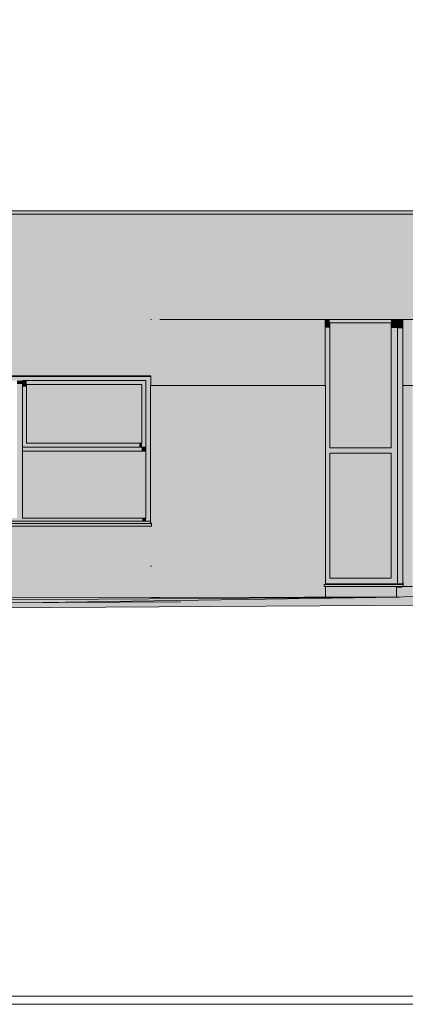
# Model space of a CAD drawing. Header units: metres. Extents: x 0 to 0.84, y 0 to 0.297.
# Tile 30 of 50: x 0.686 to 0.695, y 0.228 to 0.253. Entities that reach past the tile are written whole.
import ezdxf

# ---------------------------------------------------------------- set-up
doc = ezdxf.new("R2010")
doc.units = ezdxf.units.M
doc.layers.add('Standard', color=7, linetype='Continuous', lineweight=25)
picture_1 = doc.add_image_def('image4.jpg', size_in_pixel=(2048, 512))

msp = doc.modelspace()

# ---------------------------------------------------------------- hatches: boundary and pattern name
at = {"layer": 'Standard', "linetype": 'Continuous', "lineweight": 13, "true_color": 0xd1d1d1, "transparency": 33554687}
for points in [[(0.672064, 0.248115), (0.672064, 0.247995), (0.683073, 0.247995), (0.683073, 0.248035), (0.695598, 0.248035), (0.695618, 0.248035), (0.695618, 0.247995), (0.695622, 0.247995), (0.695622, 0.248115)], [(0.672014, 0.240272), (0.689107, 0.240272), (0.689107, 0.240337), (0.672014, 0.240337)], [(0.695368, 0.238772), (0.695368, 0.238818), (0.693402, 0.238818), (0.693402, 0.238772)], [(0.693432, 0.238508), (0.695202, 0.238511), (0.695202, 0.238772), (0.693432, 0.238772)], [(0.695602, 0.238775), (0.695368, 0.238775), (0.695368, 0.238772), (0.695202, 0.238772), (0.695202, 0.238511), (0.695386, 0.238511), (0.695602, 0.238514)], [(0.695365, 0.238838), (0.695365, 0.238875), (0.695359, 0.238875), (0.695359, 0.238838)]]:
    msp.add_hatch(color=254, dxfattribs=at).paths.add_polyline_path(points)
at = {"layer": 'Standard', "linetype": 'Continuous', "lineweight": 13, "true_color": 0xf3f3f3, "transparency": 33554687}
for points in [[(0.695618, 0.246915), (0.695618, 0.248035), (0.683073, 0.248035), (0.683073, 0.247995), (0.672087, 0.247995), (0.672087, 0.246915)], [(0.695618, 0.246315), (0.695618, 0.246915), (0.672087, 0.246915), (0.672087, 0.246315)], [(0.695616, 0.245415), (0.695616, 0.246315), (0.672087, 0.246315), (0.672087, 0.245415)], [(0.689107, 0.244015), (0.689107, 0.245415), (0.672087, 0.245415), (0.672087, 0.244015)], [(0.689307, 0.245415), (0.689087, 0.245415), (0.689087, 0.243775), (0.689307, 0.243775)], [(0.693422, 0.245415), (0.689307, 0.245415), (0.689307, 0.243775), (0.693422, 0.243775)], [(0.693422, 0.245415), (0.693422, 0.243775), (0.693432, 0.243775), (0.693432, 0.239275), (0.693432, 0.238837), (0.693539, 0.238837), (0.693539, 0.245415)], [(0.695066, 0.238837), (0.695226, 0.238837), (0.695226, 0.245415), (0.695066, 0.245415)], [(0.695226, 0.238837), (0.695359, 0.238837), (0.695359, 0.245415), (0.695226, 0.245415)], [(0.695597, 0.245415), (0.695359, 0.245415), (0.695359, 0.243775), (0.695597, 0.243775)], [(0.685893, 0.240475), (0.685893, 0.243895), (0.685753, 0.243895), (0.685753, 0.240475)], [(0.685993, 0.243895), (0.685893, 0.243895), (0.685893, 0.242235), (0.685993, 0.242235)], [(0.689307, 0.239275), (0.689307, 0.243775), (0.689077, 0.243775), (0.689077, 0.240343), (0.689107, 0.240343), (0.689107, 0.240337), (0.689107, 0.240272), (0.689077, 0.240272), (0.689077, 0.239275)], [(0.693432, 0.239275), (0.693432, 0.243775), (0.689307, 0.243775), (0.689307, 0.239275)], [(0.695607, 0.239275), (0.695607, 0.243775), (0.695359, 0.243775), (0.695359, 0.239275)], [(0.688866, 0.242335), (0.685993, 0.242335), (0.685993, 0.242235), (0.688866, 0.242235)], [(0.688966, 0.242135), (0.688966, 0.242235), (0.685893, 0.242235), (0.685893, 0.242135)], [(0.695066, 0.242085), (0.695066, 0.242225), (0.693539, 0.242225), (0.693539, 0.242085)], [(0.688966, 0.240475), (0.672826, 0.240475), (0.672826, 0.240394), (0.688966, 0.240394)], [(0.689107, 0.239275), (0.689107, 0.240272), (0.672077, 0.240272), (0.672077, 0.239275)], [(0.695066, 0.238975), (0.693539, 0.238975), (0.693539, 0.238837), (0.695066, 0.238837)]]:
    msp.add_hatch(color=7, dxfattribs=at).paths.add_polyline_path(points)
at = {"layer": 'Standard', "linetype": 'Continuous', "lineweight": 13, "transparency": 33554687}
for points in [[(0.693422, 0.245415), (0.689307, 0.245415), (0.693422, 0.245394)], [(0.693422, 0.245415), (0.693422, 0.24521), (0.693539, 0.24521), (0.693539, 0.245415)], [(0.695065, 0.242225), (0.695065, 0.245335), (0.693539, 0.245335), (0.693539, 0.24516), (0.695016, 0.245153), (0.695016, 0.242225)], [(0.695226, 0.245415), (0.695066, 0.245415), (0.695066, 0.245202), (0.695226, 0.245201)], [(0.695359, 0.245415), (0.695226, 0.245415), (0.695226, 0.245197), (0.695359, 0.245196)], [(0.672107, 0.243995), (0.689087, 0.243995), (0.689087, 0.244015), (0.672107, 0.244015)], [(0.689087, 0.243995), (0.689087, 0.244015), (0.672107, 0.244015), (0.672107, 0.244001), (0.689072, 0.244001), (0.689072, 0.243995)], [(0.685893, 0.243895), (0.685753, 0.243895), (0.685753, 0.243811), (0.685893, 0.243811)], [(0.685993, 0.243895), (0.685893, 0.243895), (0.685893, 0.243741), (0.685993, 0.243741)], [(0.688866, 0.242335), (0.688866, 0.243795), (0.685993, 0.243795), (0.685993, 0.243691), (0.688769, 0.243691), (0.688769, 0.243467), (0.688752, 0.24345), (0.688752, 0.242335)], [(0.688866, 0.242335), (0.688801, 0.242335), (0.688801, 0.242235), (0.688866, 0.242235)], [(0.688966, 0.240475), (0.688966, 0.242135), (0.685893, 0.242135), (0.685893, 0.2421), (0.688822, 0.2421), (0.688822, 0.240475)], [(0.688966, 0.242135), (0.688966, 0.242235), (0.688858, 0.242235), (0.688858, 0.242135)], [(0.695065, 0.238975), (0.695065, 0.242085), (0.693539, 0.242085), (0.693539, 0.242036), (0.695016, 0.242036), (0.695016, 0.238975)], [(0.688966, 0.240475), (0.688872, 0.240475), (0.688872, 0.240394), (0.688966, 0.240394)], [(0.672077, 0.240272), (0.672077, 0.240249), (0.689083, 0.240249), (0.689087, 0.240252), (0.689093, 0.240272)], [(0.689077, 0.240272), (0.689077, 0.240249), (0.689083, 0.240249), (0.689087, 0.240252), (0.689093, 0.240272)], [(0.693432, 0.238772), (0.693402, 0.238772), (0.693402, 0.238772), (0.693402, 0.238786), (0.693402, 0.238792), (0.693402, 0.238792), (0.693402, 0.238815), (0.693402, 0.238816), (0.693402, 0.238819), (0.693393, 0.238809), (0.693393, 0.238763), (0.693432, 0.238763)], [(0.695202, 0.238511), (0.695202, 0.238772), (0.693432, 0.238772), (0.693432, 0.238742), (0.695202, 0.238742)], [(0.695202, 0.238772), (0.695202, 0.238742), (0.695338, 0.238742), (0.695341, 0.238745), (0.695349, 0.238772)]]:
    msp.add_hatch(color=7, dxfattribs=at).paths.add_polyline_path(points)
at = {"layer": 'Standard', "linetype": 'Continuous', "lineweight": 13, "true_color": 0xd8d8d8, "transparency": 33554687}
for points in [[(0.695066, 0.245335), (0.695066, 0.245415), (0.693539, 0.245415), (0.693539, 0.245335)], [(0.688966, 0.243895), (0.688966, 0.243995), (0.672826, 0.243995), (0.672826, 0.243895)], [(0.688866, 0.243795), (0.688866, 0.243895), (0.685993, 0.243895), (0.685993, 0.243795)], [(0.688966, 0.243895), (0.688866, 0.243895), (0.688866, 0.242235), (0.688966, 0.242235)], [(0.688866, 0.243795), (0.688866, 0.242335), (0.688866, 0.242335), (0.688866, 0.243795)], [(0.688966, 0.243995), (0.688966, 0.240394), (0.689076, 0.240394), (0.689076, 0.243775), (0.689077, 0.243775), (0.689086, 0.243775), (0.689086, 0.243995)], [(0.688966, 0.242135), (0.688966, 0.240475), (0.688966, 0.240475), (0.688966, 0.243895), (0.688966, 0.243895), (0.688966, 0.242235), (0.688966, 0.242235), (0.688966, 0.242135)], [(0.689077, 0.243775), (0.689076, 0.243775), (0.689076, 0.240394), (0.689077, 0.240343)], [(0.689087, 0.244015), (0.689087, 0.243995), (0.689086, 0.243995), (0.689086, 0.243775), (0.689087, 0.243775)]]:
    msp.add_hatch(color=254, dxfattribs=at).paths.add_polyline_path(points)
at = {"layer": 'Standard', "linetype": 'Continuous', "lineweight": 13, "true_color": 0xd3e9f2, "transparency": 33554687}
for points in [[(0.695065, 0.242225), (0.695065, 0.245335), (0.693539, 0.245335), (0.693539, 0.242225)], [(0.688866, 0.242335), (0.688866, 0.243795), (0.685993, 0.243795), (0.685993, 0.242335)], [(0.688966, 0.240475), (0.688966, 0.242135), (0.685893, 0.242135), (0.685893, 0.240475)], [(0.695065, 0.238975), (0.695065, 0.242085), (0.693539, 0.242085), (0.693539, 0.238975)]]:
    msp.add_hatch(color=254, dxfattribs=at).paths.add_polyline_path(points)
at = {"layer": 'Standard', "linetype": 'Continuous', "lineweight": 13, "true_color": 0xd8d8d8, "transparency": 33554687}
h = msp.add_hatch(color=254, dxfattribs=at)
h.paths.add_polyline_path([(0.695065, 0.245335), (0.695065, 0.242225), (0.695066, 0.242225), (0.695066, 0.245335)])
h.paths.add_polyline_path([(0.695065, 0.242085), (0.695065, 0.238975), (0.695066, 0.238975), (0.695066, 0.242085)])
at = {"layer": 'Standard', "linetype": 'Continuous', "lineweight": 13, "transparency": 33554687}
h = msp.add_hatch(color=7, dxfattribs=at)
h.paths.add_polyline_path([(0.695597, 0.245415), (0.695359, 0.245415), (0.695359, 0.245164), (0.695597, 0.245402)])
h.paths.add_polyline_path([(0.695597, 0.244378), (0.695597, 0.24488), (0.695595, 0.244878), (0.695595, 0.244378)])
at = {"layer": 'Standard', "linetype": 'Continuous', "lineweight": 13, "true_color": 0xcecece, "transparency": 33554687}
msp.add_hatch(color=254, dxfattribs=at).paths.add_polyline_path([(0.672014, 0.240337), (0.689107, 0.240337), (0.689107, 0.240343), (0.689077, 0.240343), (0.689076, 0.240394), (0.688966, 0.240394), (0.672926, 0.240394), (0.672826, 0.240394), (0.672506, 0.240394), (0.672486, 0.240394), (0.672383, 0.240394), (0.672341, 0.240387), (0.672107, 0.240349), (0.672366, 0.240394), (0.672366, 0.240394), (0.672366, 0.240397), (0.672363, 0.240397)])
at = {"layer": 'Standard', "linetype": 'Continuous', "lineweight": 13, "transparency": 33554687}
h = msp.add_hatch(color=7, dxfattribs=at)
h.paths.add_polyline_path([(0.689077, 0.240343), (0.689076, 0.240394), (0.688966, 0.240394), (0.688872, 0.240394)])
h.paths.add_polyline_path([(0.672383, 0.240394), (0.672341, 0.240387), (0.672385, 0.240394)])
h.paths.add_polyline_path([(0.672366, 0.240394), (0.672366, 0.240397), (0.672363, 0.240397), (0.672358, 0.240396)])
h.paths.add_polyline_path([(0.672107, 0.240349), (0.672366, 0.240394), (0.672366, 0.240394)])
at = {"layer": 'Standard', "linetype": 'Continuous', "lineweight": 13, "true_color": 0x1e5d86, "transparency": 33554687}
for points in [[(0.689107, 0.239275), (0.672077, 0.239275), (0.672077, 0.238555), (0.672543, 0.238555), (0.674443, 0.238555), (0.674443, 0.238474), (0.689107, 0.2385)], [(0.689307, 0.239275), (0.689107, 0.239275), (0.689107, 0.2385), (0.689307, 0.2385)], [(0.693432, 0.239275), (0.689307, 0.239275), (0.689307, 0.2385), (0.692914, 0.238507), (0.693432, 0.238508), (0.693432, 0.238772), (0.693402, 0.238772), (0.693402, 0.238772), (0.693402, 0.238786), (0.693402, 0.238792), (0.693402, 0.238792), (0.693402, 0.238815), (0.693402, 0.238816), (0.693402, 0.238819), (0.693432, 0.238819)], [(0.695607, 0.239275), (0.695359, 0.239275), (0.695359, 0.238875), (0.695365, 0.238875), (0.695365, 0.238838), (0.695368, 0.238818), (0.695368, 0.238775), (0.695602, 0.238775), (0.695602, 0.238514), (0.695607, 0.238514)]]:
    msp.add_hatch(color=146, dxfattribs=at).paths.add_polyline_path(points)
at = {"layer": 'Standard', "linetype": 'Continuous', "lineweight": 13, "true_color": 0xcbcbcb, "transparency": 33554687}
msp.add_hatch(color=9, dxfattribs=at).paths.add_polyline_path([(0.695368, 0.238818), (0.695365, 0.238838), (0.695359, 0.238838), (0.695359, 0.238837), (0.695226, 0.238837), (0.695226, 0.238837), (0.695066, 0.238837), (0.693539, 0.238837), (0.693432, 0.238837), (0.693432, 0.238819), (0.693402, 0.238819), (0.693402, 0.238818)])
at = {"layer": 'Standard', "linetype": 'Continuous', "lineweight": 13, "true_color": 0xbababa, "transparency": 33554687}
for points in [[(0.693402, 0.238815), (0.693402, 0.238775), (0.693402, 0.238792), (0.693402, 0.238786), (0.693402, 0.238772), (0.693402, 0.238772), (0.693402, 0.238818), (0.693402, 0.238819), (0.693402, 0.238816)], [(0.693402, 0.238792), (0.693402, 0.238775), (0.693402, 0.238792)], [(0.679579, 0.238406), (0.695276, 0.238509), (0.695386, 0.238511)]]:
    msp.add_hatch(color=9, dxfattribs=at).paths.add_polyline_path(points)
at = {"layer": 'Standard', "linetype": 'Continuous', "lineweight": 13, "true_color": 0xb9b9b9, "transparency": 33554687}
for points in [[(0.679579, 0.238406), (0.695386, 0.238511), (0.692914, 0.238507), (0.689307, 0.2385), (0.689107, 0.2385), (0.674443, 0.238474), (0.674443, 0.238454), (0.675061, 0.238449), (0.675682, 0.23844)], [(0.678357, 0.238277), (0.689822, 0.238386), (0.678336, 0.238339)], [(0.678357, 0.238277), (0.690065, 0.238344), (0.689822, 0.238386)], [(0.689759, 0.2384), (0.695386, 0.238511), (0.695276, 0.238509), (0.695239, 0.238509), (0.686409, 0.238372), (0.687107, 0.238375)], [(0.689822, 0.238386), (0.699788, 0.238441), (0.695343, 0.238473)], [(0.699835, 0.238408), (0.699788, 0.238441), (0.689822, 0.238386)], [(0.695181, 0.238339), (0.699835, 0.238408), (0.689822, 0.238386)], [(0.695181, 0.238339), (0.689822, 0.238386), (0.690065, 0.238344)], [(0.692769, 0.238449), (0.69534, 0.238492), (0.695386, 0.238511)], [(0.695343, 0.238473), (0.69534, 0.238492), (0.692769, 0.238449)], [(0.695181, 0.238339), (0.703163, 0.238355), (0.699835, 0.238408)], [(0.69534, 0.238492), (0.699739, 0.238575), (0.695386, 0.238511)], [(0.6992, 0.238493), (0.699739, 0.238575), (0.69534, 0.238492)], [(0.695343, 0.238473), (0.6992, 0.238493), (0.69534, 0.238492)], [(0.699788, 0.238441), (0.6992, 0.238493), (0.695343, 0.238473)], [(0.689593, 0.238308), (0.690065, 0.238344), (0.678357, 0.238277)], [(0.679697, 0.23823), (0.689593, 0.238308), (0.678357, 0.238277)], [(0.67867, 0.238199), (0.695181, 0.238339), (0.689593, 0.238308)], [(0.67867, 0.238199), (0.689593, 0.238308), (0.679697, 0.23823)], [(0.689593, 0.238308), (0.695181, 0.238339), (0.690065, 0.238344)]]:
    msp.add_hatch(color=9, dxfattribs=at).paths.add_polyline_path(points)
at = {"layer": 'Standard', "linetype": 'Continuous', "lineweight": 13, "true_color": 0x4d4d4d, "transparency": 33554687}
for points in [[(0.678357, 0.238277), (0.689822, 0.238386), (0.678336, 0.238339)], [(0.678357, 0.238277), (0.690065, 0.238344), (0.689822, 0.238386)], [(0.679579, 0.238406), (0.695239, 0.238509), (0.695276, 0.238509)], [(0.689822, 0.238386), (0.689759, 0.2384), (0.687107, 0.238375)], [(0.689822, 0.238386), (0.692769, 0.238449), (0.689759, 0.2384)], [(0.689822, 0.238386), (0.695343, 0.238473), (0.692769, 0.238449)], [(0.689822, 0.238386), (0.699788, 0.238441), (0.695343, 0.238473)], [(0.699835, 0.238408), (0.699788, 0.238441), (0.689822, 0.238386)], [(0.695181, 0.238339), (0.699835, 0.238408), (0.689822, 0.238386)], [(0.695181, 0.238339), (0.689822, 0.238386), (0.690065, 0.238344)], [(0.695343, 0.238473), (0.69534, 0.238492), (0.692769, 0.238449)], [(0.695181, 0.238339), (0.703163, 0.238355), (0.699835, 0.238408)], [(0.696702, 0.238518), (0.69534, 0.238492), (0.6992, 0.238493), (0.699436, 0.238529)], [(0.695343, 0.238473), (0.6992, 0.238493), (0.69534, 0.238492)], [(0.699788, 0.238441), (0.6992, 0.238493), (0.695343, 0.238473)], [(0.689593, 0.238308), (0.690065, 0.238344), (0.678357, 0.238277)], [(0.679697, 0.23823), (0.689593, 0.238308), (0.678357, 0.238277)], [(0.67867, 0.238199), (0.695181, 0.238339), (0.689593, 0.238308)], [(0.67867, 0.238199), (0.689593, 0.238308), (0.679697, 0.23823)], [(0.689593, 0.238308), (0.695181, 0.238339), (0.690065, 0.238344)]]:
    msp.add_hatch(color=251, dxfattribs=at).paths.add_polyline_path(points)
at = {"layer": 'Standard', "linetype": 'Continuous', "lineweight": 13, "true_color": 0x4e4e4e, "transparency": 33554687}
for points in [[(0.679579, 0.238406), (0.685154, 0.238367), (0.686409, 0.238372), (0.695239, 0.238509)], [(0.67867, 0.238199), (0.703163, 0.238355), (0.695181, 0.238339)]]:
    msp.add_hatch(color=251, dxfattribs=at).paths.add_polyline_path(points)
at = {"layer": 'Standard', "linetype": 'Continuous', "lineweight": 13, "true_color": 0xb8b8b8, "transparency": 33554687}
for points in [[(0.689822, 0.238386), (0.689759, 0.2384), (0.687107, 0.238375)], [(0.689759, 0.2384), (0.692769, 0.238449), (0.695386, 0.238511)], [(0.689822, 0.238386), (0.692769, 0.238449), (0.689759, 0.2384)], [(0.689822, 0.238386), (0.695343, 0.238473), (0.692769, 0.238449)]]:
    msp.add_hatch(color=9, dxfattribs=at).paths.add_polyline_path(points)
at = {"layer": 'Standard', "linetype": 'Continuous', "lineweight": 13, "true_color": 0xbbbbbb, "transparency": 33554687}
msp.add_hatch(color=9, dxfattribs=at).paths.add_polyline_path([(0.67867, 0.238199), (0.703163, 0.238355), (0.695181, 0.238339)])

# ---------------------------------------------------------------- linework, layer by layer
at = {"layer": 'Standard', "color": 7, "linetype": 'Continuous', "lineweight": 13, "transparency": 33554687}
for p, q in [((0.672064, 0.248115), (0.695622, 0.248115)), ((0.695618, 0.248035), (0.683073, 0.248035)), ((0.689107, 0.245415), (0.689087, 0.245415)), ((0.689107, 0.245415), (0.689087, 0.245415)), ((0.689307, 0.245415), (0.695616, 0.245415)), ((0.693422, 0.243775), (0.693422, 0.245415)), ((0.695066, 0.245335), (0.693539, 0.245335)), ((0.693539, 0.245335), (0.693539, 0.242225)), ((0.695065, 0.242225), (0.695065, 0.245335)), ((0.695066, 0.242225), (0.695066, 0.245335)), ((0.695226, 0.245415), (0.695226, 0.238837)), ((0.695359, 0.238837), (0.695359, 0.245415)), ((0.672087, 0.244015), (0.689087, 0.244015)), ((0.672107, 0.243995), (0.689087, 0.243995)), ((0.685893, 0.243895), (0.685893, 0.240475)), ((0.688966, 0.243895), (0.685893, 0.243895)), ((0.688866, 0.243795), (0.685993, 0.243795)), ((0.685993, 0.243795), (0.685993, 0.242335)), ((0.688866, 0.242335), (0.688866, 0.243795)), ((0.688866, 0.242335), (0.688866, 0.243795)), ((0.688966, 0.242235), (0.688966, 0.243895)), ((0.688966, 0.240475), (0.688966, 0.243895)), ((0.689076, 0.243775), (0.689076, 0.240394)), ((0.689077, 0.243775), (0.689076, 0.243775)), ((0.689077, 0.243775), (0.689077, 0.240343)), ((0.689307, 0.243775), (0.689077, 0.243775)), ((0.689077, 0.240343), (0.689077, 0.243775)), ((0.689086, 0.243995), (0.689086, 0.243775)), ((0.689087, 0.244015), (0.689087, 0.243995)), ((0.689087, 0.244015), (0.689087, 0.243775)), ((0.689087, 0.243775), (0.689087, 0.244015)), ((0.693432, 0.243775), (0.689307, 0.243775)), ((0.693432, 0.239275), (0.693432, 0.243775)), ((0.695607, 0.243775), (0.695359, 0.243775)), ((0.685993, 0.242335), (0.688866, 0.242335)), ((0.685893, 0.242235), (0.688966, 0.242235)), ((0.688966, 0.242135), (0.685893, 0.242135)), ((0.688966, 0.242235), (0.688966, 0.242135)), ((0.688966, 0.240475), (0.688966, 0.242135)), ((0.693539, 0.242225), (0.695066, 0.242225)), ((0.695066, 0.242085), (0.693539, 0.242085)), ((0.693539, 0.242085), (0.693539, 0.238975)), ((0.695065, 0.238975), (0.695065, 0.242085)), ((0.695066, 0.238975), (0.695066, 0.242085)), ((0.672926, 0.240394), (0.688966, 0.240394)), ((0.685893, 0.240475), (0.688966, 0.240475)), ((0.688966, 0.240394), (0.689076, 0.240394)), ((0.689076, 0.240394), (0.689077, 0.240343)), ((0.689107, 0.240337), (0.672014, 0.240337)), ((0.689107, 0.240272), (0.672014, 0.240272)), ((0.689077, 0.240343), (0.689107, 0.240343)), ((0.689107, 0.240337), (0.689107, 0.240343)), ((0.689107, 0.240272), (0.689107, 0.240337)), ((0.689077, 0.239275), (0.689107, 0.239275)), ((0.689077, 0.239275), (0.689107, 0.239275)), ((0.689107, 0.239275), (0.689077, 0.239275)), ((0.693432, 0.238819), (0.693432, 0.239275)), ((0.693539, 0.238975), (0.695066, 0.238975)), ((0.693402, 0.238819), (0.693402, 0.238818)), ((0.693402, 0.238819), (0.693402, 0.238816)), ((0.693432, 0.238819), (0.693402, 0.238819)), ((0.693402, 0.238818), (0.693402, 0.238772)), ((0.695368, 0.238818), (0.693402, 0.238818)), ((0.693402, 0.238815), (0.693402, 0.238816)), ((0.693402, 0.238775), (0.693402, 0.238815)), ((0.693402, 0.238792), (0.693402, 0.238775)), ((0.693402, 0.238792), (0.693402, 0.238786)), ((0.693402, 0.238792), (0.693402, 0.238792)), ((0.693402, 0.238772), (0.693402, 0.238786)), ((0.693402, 0.238772), (0.693402, 0.238772)), ((0.695368, 0.238772), (0.693402, 0.238772)), ((0.693432, 0.238837), (0.693539, 0.238837)), ((0.693432, 0.238508), (0.693432, 0.238772)), ((0.693539, 0.238837), (0.695066, 0.238837)), ((0.695066, 0.238837), (0.695226, 0.238837)), ((0.695202, 0.238511), (0.695202, 0.238772)), ((0.695226, 0.238837), (0.695359, 0.238837)), ((0.695365, 0.238875), (0.695359, 0.238875)), ((0.695365, 0.238838), (0.695359, 0.238838)), ((0.695365, 0.238838), (0.695365, 0.238875)), ((0.695368, 0.238818), (0.695365, 0.238838)), ((0.695368, 0.238772), (0.695368, 0.238818)), ((0.695368, 0.238775), (0.695602, 0.238775)), ((0.674443, 0.238474), (0.689107, 0.2385)), ((0.689822, 0.238386), (0.678336, 0.238339)), ((0.689822, 0.238386), (0.678336, 0.238339)), ((0.695276, 0.238509), (0.679579, 0.238406)), ((0.686409, 0.238372), (0.695239, 0.238509)), ((0.689107, 0.2385), (0.689307, 0.2385)), ((0.689307, 0.2385), (0.692914, 0.238507)), ((0.692914, 0.238507), (0.695386, 0.238511)), ((0.695239, 0.238509), (0.695276, 0.238509)), ((0.699739, 0.238575), (0.695386, 0.238511)), ((0.703163, 0.238355), (0.67867, 0.238199)), ((0.703163, 0.238355), (0.67867, 0.238199))]:
    msp.add_line(p, q, dxfattribs=at)
for points in [[(0.663102, 0.228375), (0.763568, 0.228375), (0.763568, 0.269175), (0.663102, 0.269175), (0.663102, 0.228375)], [(0.663302, 0.228575), (0.763368, 0.228575), (0.763368, 0.268975), (0.663302, 0.268975), (0.663302, 0.228575)]]:
    msp.add_lwpolyline(points, dxfattribs=at)

# ---------------------------------------------------------------- pictures from other files: only their frames are drawn
image = msp.add_image(picture_1, insert=(0.672107, 0.243995), size_in_units=(0.01698, 0.00002), dxfattribs=at)

doc.saveas('drawing.dxf')
